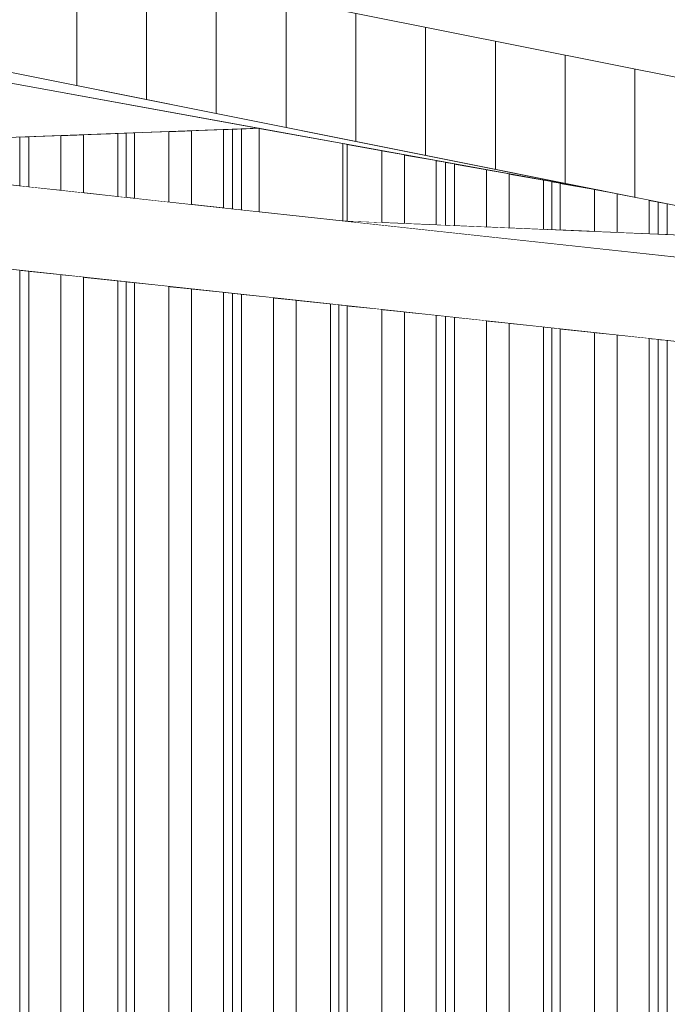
# Model space of a CAD drawing. Header units: millimetres. Extents: x 0 to 1917, y 0 to 847.
# Tile 188 of 230: x 903 to 922, y 756 to 784. Entities that reach past the tile are written whole.
import ezdxf

# ---------------------------------------------------------------- set-up
doc = ezdxf.new("R2010")
doc.units = ezdxf.units.MM
doc.header["$MEASUREMENT"] = 0
doc.set_wipeout_variables(frame=1)
doc.linetypes.add('Wipeout_Contour', pattern=[1000, 0, -1000])
for name, color, linetype in [('Cobertura.ARQ', 7, 'Continuous'), ('Eletrodoméstico & Mobiliário.ARQ', 7, 'Continuous'), ('Interior - Mobiliário', 7, 'Continuous')]:
    doc.layers.add(name, color=color, linetype=linetype)

msp = doc.modelspace()

# ---------------------------------------------------------------- wipeouts: each hides what was drawn before it
at = {"color": 254, "linetype": 'Wipeout_Contour', "lineweight": 0, "ltscale": 4792.689875}
msp.add_wipeout([(909.443, 780.958), (909.443, 778.636), (909.944, 778.581), (909.944, 780.976)], dxfattribs=at).dxf.layer = 'Interior - Mobiliário'
at = {"color": 254, "linetype": 'Wipeout_Contour', "lineweight": 0, "ltscale": 4825.030116}
msp.add_wipeout([(921.383, 777.941), (921.643, 777.931), (921.643, 778.814), (921.383, 778.866)], dxfattribs=at).dxf.layer = 'Interior - Mobiliário'
at = {"color": 254, "linetype": 'Wipeout_Contour', "lineweight": 0, "ltscale": 4738.417066}
msp.add_wipeout([(921.383, 713.088), (921.643, 713.088), (921.643, 774.9), (921.383, 774.928)], dxfattribs=at).dxf.layer = 'Interior - Mobiliário'

# ---------------------------------------------------------------- next in the draw order: wipeouts: each hides what was drawn before it
at = {"color": 254, "linetype": 'Wipeout_Contour', "lineweight": 0, "ltscale": 4791.56626}
msp.add_wipeout([(909.443, 780.958), (909.183, 780.948), (909.183, 778.664), (909.443, 778.636)], dxfattribs=at).dxf.layer = 'Interior - Mobiliário'
at = {"color": 254, "linetype": 'Wipeout_Contour', "lineweight": 0, "ltscale": 4824.318082}
msp.add_wipeout([(921.123, 777.952), (921.383, 777.941), (921.383, 778.866), (921.123, 778.918)], dxfattribs=at).dxf.layer = 'Interior - Mobiliário'
at = {"color": 254, "linetype": 'Wipeout_Contour', "lineweight": 0, "ltscale": 4737.644122}
msp.add_wipeout([(921.123, 713.088), (921.383, 713.088), (921.383, 774.928), (921.123, 774.956)], dxfattribs=at).dxf.layer = 'Interior - Mobiliário'

# ---------------------------------------------------------------- next in the draw order: wipeouts: each hides what was drawn before it
at = {"color": 254, "linetype": 'Wipeout_Contour', "lineweight": 0, "ltscale": 4790.8011}
msp.add_wipeout([(909.183, 780.948), (908.923, 780.939), (908.923, 778.692), (909.183, 778.664)], dxfattribs=at).dxf.layer = 'Interior - Mobiliário'
at = {"color": 254, "linetype": 'Wipeout_Contour', "lineweight": 0, "ltscale": 4822.652692}
msp.add_wipeout([(920.208, 777.991), (921.123, 777.952), (921.123, 778.918), (920.208, 779.101)], dxfattribs=at).dxf.layer = 'Interior - Mobiliário'
at = {"color": 254, "linetype": 'Wipeout_Contour', "lineweight": 0, "ltscale": 4735.897103}
msp.add_wipeout([(920.208, 713.088), (921.123, 713.088), (921.123, 774.956), (920.208, 775.055)], dxfattribs=at).dxf.layer = 'Interior - Mobiliário'

# ---------------------------------------------------------------- next in the draw order: wipeouts: each hides what was drawn before it
at = {"color": 254, "linetype": 'Wipeout_Contour', "lineweight": 0, "ltscale": 4789.085842}
msp.add_wipeout([(908.008, 780.905), (908.008, 778.791), (908.923, 778.692), (908.923, 780.939)], dxfattribs=at).dxf.layer = 'Interior - Mobiliário'
at = {"color": 254, "linetype": 'Wipeout_Contour', "lineweight": 0, "ltscale": 6026.430846}
msp.add_wipeout([(919.558, 778.018), (920.208, 777.991), (920.208, 779.101), (919.755, 779.191), (919.558, 779.227)], dxfattribs=at).dxf.layer = 'Interior - Mobiliário'
at = {"color": 254, "linetype": 'Wipeout_Contour', "lineweight": 0, "ltscale": 4733.572477}
msp.add_wipeout([(919.558, 713.088), (920.208, 713.088), (920.208, 775.055), (919.558, 775.126)], dxfattribs=at).dxf.layer = 'Interior - Mobiliário'

# ---------------------------------------------------------------- next in the draw order: wipeouts: each hides what was drawn before it
at = {"color": 254, "linetype": 'Wipeout_Contour', "lineweight": 0, "ltscale": 4786.779476}
msp.add_wipeout([(908.008, 780.905), (907.358, 780.881), (907.358, 778.862), (908.008, 778.791)], dxfattribs=at).dxf.layer = 'Interior - Mobiliário'
at = {"color": 254, "linetype": 'Wipeout_Contour', "lineweight": 0, "ltscale": 4818.269045}
msp.add_wipeout([(918.573, 778.06), (919.558, 778.018), (919.558, 779.227), (918.573, 779.406)], dxfattribs=at).dxf.layer = 'Interior - Mobiliário'
at = {"color": 254, "linetype": 'Wipeout_Contour', "lineweight": 0, "ltscale": 4731.144131}
msp.add_wipeout([(919.558, 775.126), (918.573, 775.232), (918.573, 713.088), (919.558, 713.088)], dxfattribs=at).dxf.layer = 'Interior - Mobiliário'

# ---------------------------------------------------------------- next in the draw order: wipeouts: each hides what was drawn before it
at = {"color": 254, "linetype": 'Wipeout_Contour', "lineweight": 0, "ltscale": 4784.384138}
msp.add_wipeout([(907.358, 780.881), (906.373, 780.845), (906.373, 778.968), (907.358, 778.862)], dxfattribs=at).dxf.layer = 'Interior - Mobiliário'
at = {"color": 254, "linetype": 'Wipeout_Contour', "lineweight": 0, "ltscale": 4816.626134}
msp.add_wipeout([(918.333, 779.45), (918.333, 778.07), (918.573, 778.06), (918.573, 779.406)], dxfattribs=at).dxf.layer = 'Interior - Mobiliário'
at = {"color": 254, "linetype": 'Wipeout_Contour', "lineweight": 0, "ltscale": 4729.326648}
msp.add_wipeout([(918.573, 775.232), (918.333, 775.258), (918.333, 713.088), (918.573, 713.088)], dxfattribs=at).dxf.layer = 'Interior - Mobiliário'

# ---------------------------------------------------------------- next in the draw order: wipeouts: each hides what was drawn before it
at = {"color": 254, "linetype": 'Wipeout_Contour', "lineweight": 0, "ltscale": 4782.567252}
msp.add_wipeout([(906.373, 780.845), (906.133, 780.836), (906.133, 778.994), (906.373, 778.968)], dxfattribs=at).dxf.layer = 'Interior - Mobiliário'
at = {"color": 254, "linetype": 'Wipeout_Contour', "lineweight": 0, "ltscale": 4815.963853}
msp.add_wipeout([(918.093, 778.08), (918.333, 778.07), (918.333, 779.45), (918.093, 779.494)], dxfattribs=at).dxf.layer = 'Interior - Mobiliário'
at = {"color": 254, "linetype": 'Wipeout_Contour', "lineweight": 0, "ltscale": 4728.614274}
msp.add_wipeout([(918.093, 713.088), (918.333, 713.088), (918.333, 775.258), (918.093, 775.284)], dxfattribs=at).dxf.layer = 'Interior - Mobiliário'

# ---------------------------------------------------------------- next in the draw order: wipeouts: each hides what was drawn before it
at = {"color": 254, "linetype": 'Wipeout_Contour', "lineweight": 0, "ltscale": 4781.862118}
msp.add_wipeout([(905.893, 779.02), (906.133, 778.994), (906.133, 780.836), (905.893, 780.827)], dxfattribs=at).dxf.layer = 'Interior - Mobiliário'
at = {"color": 254, "linetype": 'Wipeout_Contour', "lineweight": 0, "ltscale": 4814.232363}
msp.add_wipeout([(918.093, 779.494), (917.108, 779.673), (917.108, 778.121), (918.093, 778.08)], dxfattribs=at).dxf.layer = 'Interior - Mobiliário'
at = {"color": 254, "linetype": 'Wipeout_Contour', "lineweight": 0, "ltscale": 4726.795695}
msp.add_wipeout([(917.108, 713.088), (918.093, 713.088), (918.093, 775.284), (917.108, 775.391)], dxfattribs=at).dxf.layer = 'Interior - Mobiliário'

# ---------------------------------------------------------------- next in the draw order: wipeouts: each hides what was drawn before it
at = {"color": 254, "linetype": 'Wipeout_Contour', "lineweight": 0, "ltscale": 4780.081875}
msp.add_wipeout([(905.893, 780.827), (904.908, 780.791), (904.908, 779.127), (905.893, 779.02)], dxfattribs=at).dxf.layer = 'Interior - Mobiliário'
at = {"color": 254, "linetype": 'Wipeout_Contour', "lineweight": 0, "ltscale": 4811.997644}
msp.add_wipeout([(916.458, 778.148), (917.108, 778.121), (917.108, 779.673), (916.458, 779.791)], dxfattribs=at).dxf.layer = 'Interior - Mobiliário'
at = {"color": 254, "linetype": 'Wipeout_Contour', "lineweight": 0, "ltscale": 4724.371007}
msp.add_wipeout([(916.458, 775.462), (916.458, 713.088), (917.108, 713.088), (917.108, 775.391)], dxfattribs=at).dxf.layer = 'Interior - Mobiliário'

# ---------------------------------------------------------------- next in the draw order: wipeouts: each hides what was drawn before it
at = {"color": 254, "linetype": 'Wipeout_Contour', "lineweight": 0, "ltscale": 4777.673911}
msp.add_wipeout([(904.258, 779.197), (904.908, 779.127), (904.908, 780.791), (904.258, 780.767)], dxfattribs=at).dxf.layer = 'Interior - Mobiliário'
at = {"color": 254, "linetype": 'Wipeout_Contour', "lineweight": 0, "ltscale": 4809.829276}
msp.add_wipeout([(915.543, 778.187), (916.458, 778.148), (916.458, 779.791), (915.543, 779.958)], dxfattribs=at).dxf.layer = 'Interior - Mobiliário'
at = {"color": 254, "linetype": 'Wipeout_Contour', "lineweight": 0, "ltscale": 4722.050386}
msp.add_wipeout([(915.543, 713.088), (916.458, 713.088), (916.458, 775.462), (915.543, 775.561)], dxfattribs=at).dxf.layer = 'Interior - Mobiliário'

# ---------------------------------------------------------------- next in the draw order: wipeouts: each hides what was drawn before it
at = {"color": 254, "linetype": 'Wipeout_Contour', "lineweight": 0, "ltscale": 4775.385824}
msp.add_wipeout([(904.258, 780.767), (903.343, 780.733), (903.343, 779.296), (904.258, 779.197)], dxfattribs=at).dxf.layer = 'Interior - Mobiliário'
at = {"color": 254, "linetype": 'Wipeout_Contour', "lineweight": 0, "ltscale": 4808.242933}
msp.add_wipeout([(915.543, 779.958), (915.283, 780.005), (915.283, 778.198), (915.543, 778.187)], dxfattribs=at).dxf.layer = 'Interior - Mobiliário'
at = {"color": 254, "linetype": 'Wipeout_Contour', "lineweight": 0, "ltscale": 4720.309763}
msp.add_wipeout([(915.543, 775.561), (915.283, 775.589), (915.283, 713.088), (915.543, 713.088)], dxfattribs=at).dxf.layer = 'Interior - Mobiliário'

# ---------------------------------------------------------------- next in the draw order: wipeouts: each hides what was drawn before it
at = {"color": 254, "linetype": 'Wipeout_Contour', "lineweight": 0, "ltscale": 4773.643203}
msp.add_wipeout([(903.083, 779.325), (903.343, 779.296), (903.343, 780.733), (903.083, 780.723)], dxfattribs=at).dxf.layer = 'Interior - Mobiliário'
at = {"color": 254, "linetype": 'Wipeout_Contour', "lineweight": 0, "ltscale": 4807.526746}
msp.add_wipeout([(915.283, 780.005), (915.023, 780.052), (915.023, 778.209), (915.283, 778.198)], dxfattribs=at).dxf.layer = 'Interior - Mobiliário'
at = {"color": 254, "linetype": 'Wipeout_Contour', "lineweight": 0, "ltscale": 4719.539242}
msp.add_wipeout([(915.023, 713.088), (915.283, 713.088), (915.283, 775.589), (915.023, 775.617)], dxfattribs=at).dxf.layer = 'Interior - Mobiliário'

# ---------------------------------------------------------------- next in the draw order: wipeouts: each hides what was drawn before it
at = {"color": 254, "linetype": 'Wipeout_Contour', "lineweight": 0, "ltscale": 4805.879616}
msp.add_wipeout([(914.108, 778.247), (915.023, 778.209), (915.023, 780.052), (914.108, 780.219)], dxfattribs=at).dxf.layer = 'Interior - Mobiliário'
at = {"color": 254, "linetype": 'Wipeout_Contour', "lineweight": 0, "ltscale": 4717.797706}
msp.add_wipeout([(915.023, 775.617), (914.108, 775.716), (914.108, 713.088), (915.023, 713.088)], dxfattribs=at).dxf.layer = 'Interior - Mobiliário'

# ---------------------------------------------------------------- next in the draw order: wipeouts: each hides what was drawn before it
at = {"color": 254, "linetype": 'Wipeout_Contour', "lineweight": 0, "ltscale": 4803.738059}
msp.add_wipeout([(914.108, 780.219), (913.458, 780.337), (913.458, 778.275), (914.108, 778.247)], dxfattribs=at).dxf.layer = 'Interior - Mobiliário'
at = {"color": 254, "linetype": 'Wipeout_Contour', "lineweight": 0, "ltscale": 4715.480389}
msp.add_wipeout([(913.458, 713.088), (914.108, 713.088), (914.108, 775.716), (913.458, 775.787)], dxfattribs=at).dxf.layer = 'Interior - Mobiliário'

# ---------------------------------------------------------------- next in the draw order: wipeouts: each hides what was drawn before it
at = {"color": 254, "linetype": 'Wipeout_Contour', "lineweight": 0, "ltscale": 4801.476527}
msp.add_wipeout([(913.458, 780.337), (912.473, 780.516), (912.473, 778.316), (913.458, 778.275)], dxfattribs=at).dxf.layer = 'Interior - Mobiliário'
at = {"color": 254, "linetype": 'Wipeout_Contour', "lineweight": 0, "ltscale": 4713.0597}
msp.add_wipeout([(913.458, 775.787), (912.473, 775.893), (912.473, 713.088), (913.458, 713.088)], dxfattribs=at).dxf.layer = 'Interior - Mobiliário'

# ---------------------------------------------------------------- next in the draw order: wipeouts: each hides what was drawn before it
at = {"color": 254, "linetype": 'Wipeout_Contour', "lineweight": 0, "ltscale": 4799.978202}
msp.add_wipeout([(912.344, 778.321), (912.473, 778.316), (912.473, 780.516), (912.344, 780.54)], dxfattribs=at).dxf.layer = 'Interior - Mobiliário'
at = {"color": 254, "linetype": 'Wipeout_Contour', "lineweight": 0, "ltscale": 4711.247954}
msp.add_wipeout([(912.233, 713.088), (912.473, 713.088), (912.473, 775.893), (912.233, 775.919)], dxfattribs=at).dxf.layer = 'Interior - Mobiliário'

# ---------------------------------------------------------------- next in the draw order: wipeouts: each hides what was drawn before it
at = {"color": 254, "linetype": 'Wipeout_Contour', "lineweight": 0, "ltscale": 3518.751384}
msp.add_wipeout([(919.755, 779.191), (840.291, 795.084), (840.291, 793.648)], dxfattribs=at).dxf.layer = 'Eletrodoméstico & Mobiliário.ARQ'
at = {"color": 254, "linetype": 'Wipeout_Contour', "lineweight": 0, "ltscale": 4710.537833}
msp.add_wipeout([(912.233, 775.919), (911.993, 775.945), (911.993, 713.088), (912.233, 713.088)], dxfattribs=at).dxf.layer = 'Interior - Mobiliário'

# ---------------------------------------------------------------- next in the draw order: wipeouts: each hides what was drawn before it
at = {"color": 254, "linetype": 'Wipeout_Contour', "lineweight": 0, "ltscale": 4708.725005}
msp.add_wipeout([(911.993, 775.945), (911.008, 776.052), (911.008, 713.088), (911.993, 713.088)], dxfattribs=at).dxf.layer = 'Interior - Mobiliário'

# ---------------------------------------------------------------- next in the draw order: wipeouts: each hides what was drawn before it
at = {"color": 254, "linetype": 'Wipeout_Contour', "lineweight": 0, "ltscale": 4706.307992}
msp.add_wipeout([(910.358, 776.122), (910.358, 713.088), (911.008, 713.088), (911.008, 776.052)], dxfattribs=at).dxf.layer = 'Interior - Mobiliário'

# ---------------------------------------------------------------- next in the draw order: wipeouts: each hides what was drawn before it
at = {"color": 254, "linetype": 'Wipeout_Contour', "lineweight": 0, "ltscale": 4703.994738}
msp.add_wipeout([(909.443, 713.088), (910.358, 713.088), (910.358, 776.122), (909.443, 776.222)], dxfattribs=at).dxf.layer = 'Interior - Mobiliário'

# ---------------------------------------------------------------- next in the draw order: wipeouts: each hides what was drawn before it
at = {"color": 254, "linetype": 'Wipeout_Contour', "lineweight": 0, "ltscale": 4702.259644}
msp.add_wipeout([(909.443, 776.222), (909.183, 776.25), (909.183, 713.088), (909.443, 713.088)], dxfattribs=at).dxf.layer = 'Interior - Mobiliário'

# ---------------------------------------------------------------- next in the draw order: wipeouts: each hides what was drawn before it
at = {"color": 254, "linetype": 'Wipeout_Contour', "lineweight": 0, "ltscale": 4701.491579}
msp.add_wipeout([(908.923, 713.088), (909.183, 713.088), (909.183, 776.25), (908.923, 776.278)], dxfattribs=at).dxf.layer = 'Interior - Mobiliário'

# ---------------------------------------------------------------- next in the draw order: wipeouts: each hides what was drawn before it
at = {"color": 254, "linetype": 'Wipeout_Contour', "lineweight": 0, "ltscale": 4699.755593}
msp.add_wipeout([(908.008, 713.088), (908.923, 713.088), (908.923, 776.278), (908.008, 776.377)], dxfattribs=at).dxf.layer = 'Interior - Mobiliário'

# ---------------------------------------------------------------- next in the draw order: wipeouts: each hides what was drawn before it
at = {"color": 254, "linetype": 'Wipeout_Contour', "lineweight": 0, "ltscale": 4697.445671}
msp.add_wipeout([(907.358, 776.447), (907.358, 713.088), (908.008, 713.088), (908.008, 776.377)], dxfattribs=at).dxf.layer = 'Interior - Mobiliário'

# ---------------------------------------------------------------- next in the draw order: wipeouts: each hides what was drawn before it
at = {"color": 254, "linetype": 'Wipeout_Contour', "lineweight": 0, "ltscale": 4695.032721}
msp.add_wipeout([(906.373, 713.088), (907.358, 713.088), (907.358, 776.447), (906.373, 776.554)], dxfattribs=at).dxf.layer = 'Interior - Mobiliário'

# ---------------------------------------------------------------- next in the draw order: wipeouts: each hides what was drawn before it
at = {"color": 254, "linetype": 'Wipeout_Contour', "lineweight": 0, "ltscale": 4693.226773}
msp.add_wipeout([(906.373, 776.554), (906.133, 776.58), (906.133, 713.088), (906.373, 713.088)], dxfattribs=at).dxf.layer = 'Interior - Mobiliário'

# ---------------------------------------------------------------- next in the draw order: wipeouts: each hides what was drawn before it
at = {"color": 254, "linetype": 'Wipeout_Contour', "lineweight": 0, "ltscale": 4692.518929}
msp.add_wipeout([(906.133, 776.58), (905.893, 776.606), (905.893, 713.088), (906.133, 713.088)], dxfattribs=at).dxf.layer = 'Interior - Mobiliário'

# ---------------------------------------------------------------- next in the draw order: wipeouts: each hides what was drawn before it
at = {"color": 254, "linetype": 'Wipeout_Contour', "lineweight": 0, "ltscale": 4690.711918}
msp.add_wipeout([(905.893, 776.606), (904.908, 776.713), (904.908, 713.088), (905.893, 713.088)], dxfattribs=at).dxf.layer = 'Interior - Mobiliário'

# ---------------------------------------------------------------- next in the draw order: wipeouts: each hides what was drawn before it
at = {"color": 254, "linetype": 'Wipeout_Contour', "lineweight": 0, "ltscale": 4688.302675}
msp.add_wipeout([(904.908, 776.713), (904.258, 776.783), (904.258, 713.088), (904.908, 713.088)], dxfattribs=at).dxf.layer = 'Interior - Mobiliário'

# ---------------------------------------------------------------- next in the draw order: wipeouts: each hides what was drawn before it
at = {"color": 254, "linetype": 'Wipeout_Contour', "lineweight": 0, "ltscale": 4685.996871}
msp.add_wipeout([(903.343, 713.088), (904.258, 713.088), (904.258, 776.783), (903.343, 776.882)], dxfattribs=at).dxf.layer = 'Interior - Mobiliário'

# ---------------------------------------------------------------- next in the draw order: wipeouts: each hides what was drawn before it
at = {"color": 254, "linetype": 'Wipeout_Contour', "lineweight": 0, "ltscale": 4684.267377}
msp.add_wipeout([(903.083, 713.088), (903.343, 713.088), (903.343, 776.882), (903.083, 776.911)], dxfattribs=at).dxf.layer = 'Interior - Mobiliário'

# ---------------------------------------------------------------- next in the draw order: wipeouts: each hides what was drawn before it
at = {"color": 254, "linetype": 'Wipeout_Contour', "lineweight": 0, "ltscale": 4751.308587}
msp.add_wipeout([(840.291, 786.127), (840.291, 783.713), (964.343, 770.274), (938.007, 775.541)], dxfattribs=at).dxf.layer = 'Eletrodoméstico & Mobiliário.ARQ'

# ---------------------------------------------------------------- next in the draw order: wipeouts: each hides what was drawn before it
at = {"color": 254, "linetype": 'Wipeout_Contour', "lineweight": 0, "ltscale": 3626.63439}
msp.add_wipeout([(927.234, 777.696), (912.344, 778.321), (938.007, 775.541)], dxfattribs=at).dxf.layer = 'Eletrodoméstico & Mobiliário.ARQ'

# ---------------------------------------------------------------- next in the draw order: wipeouts: each hides what was drawn before it
at = {"color": 254, "linetype": 'Wipeout_Contour', "lineweight": 0, "ltscale": 4796.566895}
msp.add_wipeout([(909.944, 780.976), (909.944, 778.581), (912.344, 778.321), (912.344, 780.54)], dxfattribs=at).dxf.layer = 'Eletrodoméstico & Mobiliário.ARQ'

# ---------------------------------------------------------------- next in the draw order: wipeouts: each hides what was drawn before it
at = {"color": 254, "linetype": 'Wipeout_Contour', "lineweight": 0, "ltscale": 4752.409613}
msp.add_wipeout([(893.453, 780.368), (909.944, 780.976), (898.969, 782.973), (876.917, 782.159)], dxfattribs=at).dxf.layer = 'Eletrodoméstico & Mobiliário.ARQ'

# ---------------------------------------------------------------- next in the draw order: wipeouts: each hides what was drawn before it
at = {"color": 254, "linetype": 'Wipeout_Contour', "lineweight": 0, "ltscale": 4818.931176}
msp.add_wipeout([(988.575, 769.099), (840.275, 798.759), (840.275, 795.087), (988.575, 765.427)], dxfattribs=at).dxf.layer = 'Cobertura.ARQ'

# ---------------------------------------------------------------- next in the draw order: hatches: boundary and pattern name
at = {"layer": 'Cobertura.ARQ', "linetype": 'Continuous', "lineweight": 0}
h = msp.add_hatch(dxfattribs=at)
h.set_pattern_fill('TELHADO_0002', color=233, style=0, pattern_type=2)
h.set_pattern_definition([(90, (640.715, 663.0876), (-2, 0), [])])
h.paths.add_polyline_path([(988.575, 769.099), (840.275, 798.759), (840.275, 795.087), (988.575, 765.427)])

# ---------------------------------------------------------------- next in the draw order: linework, layer by layer
at = {"layer": 'Cobertura.ARQ', "color": 15, "linetype": 'Continuous', "lineweight": 0}
for p, q in [((840.275, 798.759), (988.575, 769.099)), ((840.275, 795.087), (988.575, 765.427))]:
    msp.add_line(p, q, dxfattribs=at)
at = {"layer": 'Eletrodoméstico & Mobiliário.ARQ', "color": 134, "linetype": 'Continuous', "lineweight": 0}
for p, q in [((964.343, 770.274), (840.291, 783.713)), ((912.344, 780.54), (898.969, 782.973)), ((909.944, 780.976), (893.453, 780.368)), ((909.944, 778.581), (909.944, 780.976)), ((919.755, 779.191), (912.344, 780.54)), ((912.344, 780.54), (912.344, 778.321)), ((893.453, 780.368), (909.944, 778.581)), ((909.944, 778.581), (938.007, 775.541)), ((912.344, 778.321), (927.234, 777.696))]:
    msp.add_line(p, q, dxfattribs=at)
at = {"layer": 'Interior - Mobiliário', "color": 102, "linetype": 'Continuous', "lineweight": 0}
for p, q in [((903.083, 779.325), (903.083, 780.723)), ((903.343, 779.296), (903.343, 780.733)), ((904.258, 779.197), (904.258, 780.767)), ((904.908, 779.127), (904.908, 780.791)), ((905.893, 779.02), (905.893, 780.827)), ((906.133, 778.994), (906.133, 780.836)), ((906.373, 778.968), (906.373, 780.845)), ((907.358, 778.862), (907.358, 780.881)), ((908.008, 778.791), (908.008, 780.905)), ((908.923, 778.692), (908.923, 780.939)), ((909.183, 778.664), (909.183, 780.948)), ((909.443, 778.636), (909.443, 780.958)), ((912.473, 778.316), (912.473, 780.516)), ((913.458, 778.275), (913.458, 780.337)), ((914.108, 778.247), (914.108, 780.219)), ((915.023, 778.209), (915.023, 780.052)), ((915.283, 778.198), (915.283, 780.005)), ((915.543, 778.187), (915.543, 779.958)), ((916.458, 778.148), (916.458, 779.791)), ((917.108, 778.121), (917.108, 779.673)), ((918.093, 778.08), (918.093, 779.494)), ((918.333, 778.07), (918.333, 779.45)), ((918.573, 778.06), (918.573, 779.406)), ((919.558, 778.018), (919.558, 779.227)), ((920.208, 777.991), (920.208, 779.101)), ((921.123, 777.952), (921.123, 778.918)), ((921.383, 777.941), (921.383, 778.866)), ((921.643, 777.931), (921.643, 778.814)), ((903.083, 713.088), (903.083, 776.911)), ((903.343, 713.088), (903.343, 776.882)), ((904.258, 713.088), (904.258, 776.783)), ((904.908, 713.088), (904.908, 776.713)), ((905.893, 713.088), (905.893, 776.606)), ((906.133, 713.088), (906.133, 776.58)), ((906.373, 713.088), (906.373, 776.554)), ((907.358, 713.088), (907.358, 776.447)), ((908.008, 713.088), (908.008, 776.377)), ((908.923, 713.088), (908.923, 776.278)), ((909.183, 713.088), (909.183, 776.25)), ((909.443, 713.088), (909.443, 776.222)), ((910.358, 713.088), (910.358, 776.122)), ((911.008, 713.088), (911.008, 776.052)), ((911.993, 713.088), (911.993, 775.945)), ((912.233, 713.088), (912.233, 775.919)), ((912.473, 713.088), (912.473, 775.893)), ((913.458, 713.088), (913.458, 775.787)), ((914.108, 713.088), (914.108, 775.716)), ((915.023, 713.088), (915.023, 775.617)), ((915.283, 713.088), (915.283, 775.589)), ((915.543, 713.088), (915.543, 775.561)), ((916.458, 713.088), (916.458, 775.462)), ((917.108, 713.088), (917.108, 775.391)), ((918.093, 713.088), (918.093, 775.284)), ((918.333, 713.088), (918.333, 775.258)), ((918.573, 713.088), (918.573, 775.232)), ((919.558, 713.088), (919.558, 775.126)), ((920.208, 713.088), (920.208, 775.055)), ((921.123, 713.088), (921.123, 774.956)), ((921.383, 713.088), (921.383, 774.928)), ((921.643, 713.088), (921.643, 774.9))]:
    msp.add_line(p, q, dxfattribs=at)

doc.saveas('drawing.dxf')
